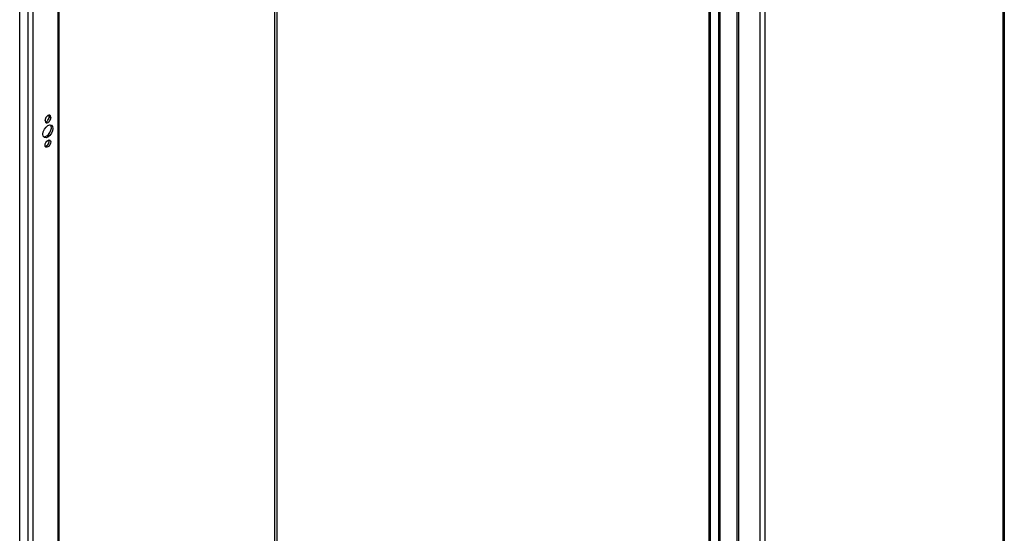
# Model space of a CAD drawing. Header units: inches. Extents: x 14 to 175, y 13 to 97.
# Tile 74 of 90: x 152 to 175, y 58 to 70. Entities that reach past the tile are written whole.
import ezdxf

# ---------------------------------------------------------------- set-up
doc = ezdxf.new("R2010")
doc.units = ezdxf.units.IN
doc.header["$MEASUREMENT"] = 0
doc.layers.add('Visible Edges(ANSI)', color=7, linetype='Continuous', lineweight=25)
doc.layers.add('Visible Tangent Edges(ANSI)', color=7, linetype='Continuous', lineweight=25)

msp = doc.modelspace()

# ---------------------------------------------------------------- linework, layer by layer
at = {"layer": 'Visible Edges(ANSI)'}
for p, q in [((152.114, 53.941), (152.114, 92.025)), ((153.025, 91.411), (153.025, 54.324)), ((175.003, 86.608), (175.003, 47.503)), ((168.145, 44.856), (168.145, 82.687)), ((168.36, 82.669), (168.36, 44.585)), ((168.398, 44.607), (168.398, 82.69)), ((152.8, 68.058), (152.8, 68.069)), ((152.837, 68.047), (152.837, 68.037)), ((152.705, 67.96), (152.705, 67.971))]:
    msp.add_line(p, q, dxfattribs=at)
for centre, major_axis, start_param, end_param in [((152.771, 68.009), (0.0467, 0.081), 5.495853, 8.637446), ((152.771, 67.998), (-0.0467, -0.081), 5.495853, 8.637446), ((152.734, 68.02), (0.0467, 0.081), 3.553161, 5.495853), ((152.734, 68.031), (0.0467, 0.081), 5.495853, 5.871617), ((152.734, 67.739), (-0.082, -0.143), 0.228681, 2.912911), ((152.734, 67.453), (0.0467, 0.081), 3.553161, 5.871617)]:
    msp.add_ellipse(centre, major_axis=major_axis, ratio=0.578093, start_param=start_param, end_param=end_param, dxfattribs=at)
for centre, major_axis in [((152.771, 67.718), (-0.082, -0.143)), ((152.771, 67.431), (-0.0467, -0.081))]:
    msp.add_ellipse(centre, major_axis=major_axis, ratio=0.578093, dxfattribs=at)
at = {"layer": 'Visible Tangent Edges(ANSI)'}
for p, q in [((152.305, 91.855), (152.305, 53.891)), ((152.424, 53.985), (152.424, 91.758)), ((153.001, 91.425), (153.001, 54.318)), ((158.045, 57.22), (158.045, 88.52)), ((158.089, 88.495), (158.089, 57.22)), ((174.978, 47.469), (174.978, 86.574)), ((169.321, 83.385), (169.321, 44.28)), ((169.44, 44.28), (169.44, 83.385)), ((168.828, 45.135), (168.828, 83.098)), ((168.784, 83.047), (168.784, 45.185)), ((168.169, 44.756), (168.169, 82.719)), ((152.8, 68.069), (152.837, 68.047)), ((152.8, 68.058), (152.837, 68.037))]:
    msp.add_line(p, q, dxfattribs=at)

doc.saveas('drawing.dxf')
